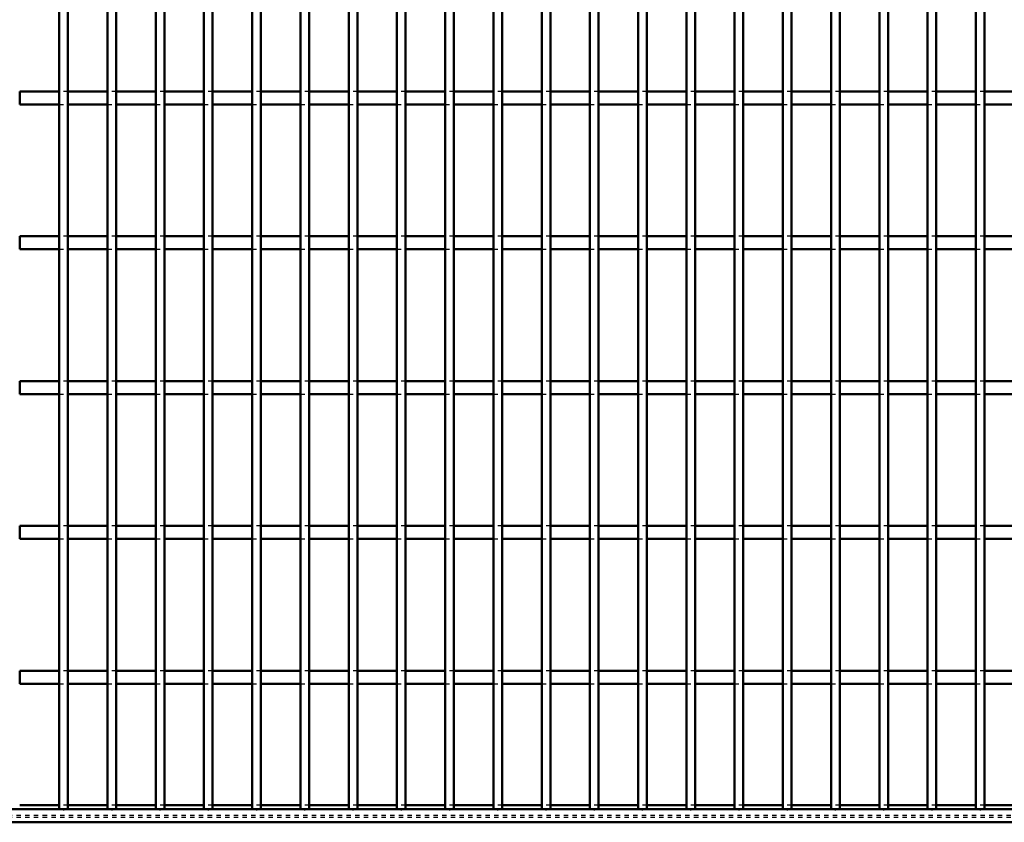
# Model space of a CAD drawing. Header units: millimetres. Extents: x -1015 to 606, y -500 to 954.
# Tile 4 of 36: x -432 to -206, y -500 to -315. Entities that reach past the tile are written whole.
import ezdxf

# ---------------------------------------------------------------- set-up
doc = ezdxf.new("R2010")
doc.units = ezdxf.units.MM
doc.linetypes.add('Dashed', pattern=[2, 1, -1])
for name, color, linetype, lineweight in [('2d ConnectionPoints', 7, 'Continuous', 50), ('AM_0', 7, 'Continuous', 50), ('AM_9', 6, 'Dashed', 25)]:
    doc.layers.add(name, color=color, linetype=linetype, lineweight=lineweight)

# ---------------------------------------------------------------- blocks, each defined once
blk = doc.blocks.new('2_1to2odh7hw5t4osg1f1c3cawn________0_in_LPPX423303311311120010003500_4')
at = {"layer": 'AM_0'}
for p, q in [((-423.18, -496.05), (-432.29, -496.05)), ((-412.07, -496.05), (-421.18, -496.05)), ((-400.96, -496.05), (-410.07, -496.05)), ((-389.85, -496.05), (-398.96, -496.05)), ((-378.74, -496.05), (-387.85, -496.05)), ((-367.63, -496.05), (-376.74, -496.05)), ((-356.52, -496.05), (-365.63, -496.05)), ((-345.41, -496.05), (-354.52, -496.05)), ((-334.3, -496.05), (-343.41, -496.05)), ((-323.19, -496.05), (-332.3, -496.05)), ((-312.08, -496.05), (-321.19, -496.05)), ((-300.97, -496.05), (-310.08, -496.05)), ((-289.86, -496.05), (-298.97, -496.05)), ((-278.75, -496.05), (-287.86, -496.05)), ((-267.64, -496.05), (-276.75, -496.05)), ((-256.53, -496.05), (-265.64, -496.05)), ((-245.42, -496.05), (-254.53, -496.05)), ((-234.31, -496.05), (-243.42, -496.05)), ((-223.2, -496.05), (-232.31, -496.05)), ((-212.09, -496.05), (-221.2, -496.05)), ((-200.98, -496.05), (-210.09, -496.05)), ((600, -497), (-600, -497)), ((600, -500), (-600, -500))]:
    blk.add_line(p, q, dxfattribs=at)
at = {"layer": 'AM_9'}
for p, q in [((-421.18, -496.05), (-423.18, -496.05)), ((-410.07, -496.05), (-412.07, -496.05)), ((-398.96, -496.05), (-400.96, -496.05)), ((-387.85, -496.05), (-389.85, -496.05)), ((-376.74, -496.05), (-378.74, -496.05)), ((-365.63, -496.05), (-367.63, -496.05)), ((-354.52, -496.05), (-356.52, -496.05)), ((-343.41, -496.05), (-345.41, -496.05)), ((-332.3, -496.05), (-334.3, -496.05)), ((-321.19, -496.05), (-323.19, -496.05)), ((-310.08, -496.05), (-312.08, -496.05)), ((-298.97, -496.05), (-300.97, -496.05)), ((-287.86, -496.05), (-289.86, -496.05)), ((-276.75, -496.05), (-278.75, -496.05)), ((-265.64, -496.05), (-267.64, -496.05)), ((-254.53, -496.05), (-256.53, -496.05)), ((-243.42, -496.05), (-245.42, -496.05)), ((-232.31, -496.05), (-234.31, -496.05)), ((-221.2, -496.05), (-223.2, -496.05)), ((-210.09, -496.05), (-212.09, -496.05)), ((600, -498.4), (-600, -498.4)), ((600, -498.92), (-600, -498.92))]:
    blk.add_line(p, q, dxfattribs=at)
blk = doc.blocks.new('18_gkff9iaokp7t6lh6vn9nsvjdc________0_in_LPPX423303311311120010003500_4')
at = {"layer": 'AM_0'}
for p, q in [((-423.18, -497), (-423.18, 497)), ((-421.18, -497), (-421.18, 497)), ((-421.18, -497), (-423.18, -497))]:
    blk.add_line(p, q, dxfattribs=at)
blk = doc.blocks.new('19_vale2hy1kw4pf6928zgkquzlm________0_in_LPPX423303311311120010003500_4')
at = {"layer": 'AM_0'}
for p, q in [((-412.07, -497), (-412.07, 497)), ((-410.07, -497), (-410.07, 497)), ((-410.07, -497), (-412.07, -497))]:
    blk.add_line(p, q, dxfattribs=at)
blk = doc.blocks.new('20_q8qjrjmlh3ianqilfniidfj9j________0_in_LPPX423303311311120010003500_4')
at = {"layer": 'AM_0'}
for p, q in [((-400.96, -497), (-400.96, 497)), ((-398.96, -497), (-398.96, 497)), ((-398.96, -497), (-400.96, -497))]:
    blk.add_line(p, q, dxfattribs=at)
blk = doc.blocks.new('21_83ketad7iljq0u1plc59ggtzk________0_in_LPPX423303311311120010003500_4')
at = {"layer": 'AM_0'}
for p, q in [((-389.85, -497), (-389.85, 497)), ((-387.85, -497), (-387.85, 497)), ((-387.85, -497), (-389.85, -497))]:
    blk.add_line(p, q, dxfattribs=at)
blk = doc.blocks.new('22_o0nsv4pbzj511ltl5552wdule________0_in_LPPX423303311311120010003500_4')
at = {"layer": 'AM_0'}
for p, q in [((-378.74, -497), (-378.74, 497)), ((-376.74, -497), (-376.74, 497)), ((-376.74, -497), (-378.74, -497))]:
    blk.add_line(p, q, dxfattribs=at)
blk = doc.blocks.new('23_jla7stscyb7k5xsvlspxjmy0l________0_in_LPPX423303311311120010003500_4')
at = {"layer": 'AM_0'}
for p, q in [((-367.63, -497), (-367.63, 497)), ((-365.63, -497), (-365.63, 497)), ((-365.63, -497), (-367.63, -497))]:
    blk.add_line(p, q, dxfattribs=at)
blk = doc.blocks.new('24_pdd7z7nayvk7rxkvbsldwirgd________0_in_LPPX423303311311120010003500_4')
at = {"layer": 'AM_0'}
for p, q in [((-356.52, -497), (-356.52, 497)), ((-354.52, -497), (-354.52, 497)), ((-354.52, -497), (-356.52, -497))]:
    blk.add_line(p, q, dxfattribs=at)
blk = doc.blocks.new('25_rbmdouocfgqthasv88air3p0m________0_in_LPPX423303311311120010003500_4')
at = {"layer": 'AM_0'}
for p, q in [((-345.41, -497), (-345.41, 497)), ((-343.41, -497), (-343.41, 497)), ((-343.41, -497), (-345.41, -497))]:
    blk.add_line(p, q, dxfattribs=at)
blk = doc.blocks.new('26_r6kegf2j057p496vntoj1lbtb________0_in_LPPX423303311311120010003500_4')
at = {"layer": 'AM_0'}
for p, q in [((-334.3, -497), (-334.3, 497)), ((-332.3, -497), (-332.3, 497)), ((-332.3, -497), (-334.3, -497))]:
    blk.add_line(p, q, dxfattribs=at)
blk = doc.blocks.new('27_lsgg14o3a92fe50jp1t6ltamo________0_in_LPPX423303311311120010003500_4')
at = {"layer": 'AM_0'}
for p, q in [((-323.19, -497), (-323.19, 497)), ((-321.19, -497), (-321.19, 497)), ((-321.19, -497), (-323.19, -497))]:
    blk.add_line(p, q, dxfattribs=at)
blk = doc.blocks.new('28_qkjzap28s90i5jpl956ykdtae________0_in_LPPX423303311311120010003500_4')
at = {"layer": 'AM_0'}
for p, q in [((-312.08, -497), (-312.08, 497)), ((-310.08, -497), (-310.08, 497)), ((-310.08, -497), (-312.08, -497))]:
    blk.add_line(p, q, dxfattribs=at)
blk = doc.blocks.new('29_vozcij2ujldiusefq0zq5wt3q________0_in_LPPX423303311311120010003500_4')
at = {"layer": 'AM_0'}
for p, q in [((-300.97, -497), (-300.97, 497)), ((-298.97, -497), (-298.97, 497)), ((-298.97, -497), (-300.97, -497))]:
    blk.add_line(p, q, dxfattribs=at)
blk = doc.blocks.new('30_she7hcji4ekckfnznv95n476t________0_in_LPPX423303311311120010003500_4')
at = {"layer": 'AM_0'}
for p, q in [((-289.86, -497), (-289.86, 497)), ((-287.86, -497), (-287.86, 497)), ((-287.86, -497), (-289.86, -497))]:
    blk.add_line(p, q, dxfattribs=at)
blk = doc.blocks.new('31_f71xngoyj4grjqipcarfsptdp________0_in_LPPX423303311311120010003500_4')
at = {"layer": 'AM_0'}
for p, q in [((-278.75, -497), (-278.75, 497)), ((-276.75, -497), (-276.75, 497)), ((-276.75, -497), (-278.75, -497))]:
    blk.add_line(p, q, dxfattribs=at)
blk = doc.blocks.new('32_ym17rnmzkr6dif13qw2n9a50r________0_in_LPPX423303311311120010003500_4')
at = {"layer": 'AM_0'}
for p, q in [((-267.64, -497), (-267.64, 497)), ((-265.64, -497), (-265.64, 497)), ((-265.64, -497), (-267.64, -497))]:
    blk.add_line(p, q, dxfattribs=at)
blk = doc.blocks.new('33_y8au8q506lfqlsgq92lhr0kjl________0_in_LPPX423303311311120010003500_4')
at = {"layer": 'AM_0'}
for p, q in [((-256.53, -497), (-256.53, 497)), ((-254.53, -497), (-254.53, 497)), ((-254.53, -497), (-256.53, -497))]:
    blk.add_line(p, q, dxfattribs=at)
blk = doc.blocks.new('34_37vbj9vvked28zoggw97wrnvb________0_in_LPPX423303311311120010003500_4')
at = {"layer": 'AM_0'}
for p, q in [((-245.42, -497), (-245.42, 497)), ((-243.42, -497), (-243.42, 497)), ((-243.42, -497), (-245.42, -497))]:
    blk.add_line(p, q, dxfattribs=at)
blk = doc.blocks.new('35_25cjamyddt56csdxe2tvkypif________0_in_LPPX423303311311120010003500_4')
at = {"layer": 'AM_0'}
for p, q in [((-234.31, -497), (-234.31, 497)), ((-232.31, -497), (-232.31, 497)), ((-232.31, -497), (-234.31, -497))]:
    blk.add_line(p, q, dxfattribs=at)
blk = doc.blocks.new('36_a89azoe3o000gn8dnzkv102md________0_in_LPPX423303311311120010003500_4')
at = {"layer": 'AM_0'}
for p, q in [((-223.2, -497), (-223.2, 497)), ((-221.2, -497), (-221.2, 497)), ((-221.2, -497), (-223.2, -497))]:
    blk.add_line(p, q, dxfattribs=at)
blk = doc.blocks.new('37_2hij9repbv5j5hf0ymozivuir________0_in_LPPX423303311311120010003500_4')
at = {"layer": 'AM_0'}
for p, q in [((-212.09, -497), (-212.09, 497)), ((-210.09, -497), (-210.09, 497)), ((-210.09, -497), (-212.09, -497))]:
    blk.add_line(p, q, dxfattribs=at)
blk = doc.blocks.new('111_8tal56c6dkho5vcspskhcoxeq________0_in_LPPX423303311311120010003500_4')
at = {"layer": 'AM_0'}
for p, q in [((-432.29, -468.12), (-432.29, -465.12)), ((-423.18, -465.12), (-432.29, -465.12)), ((-423.18, -465.12), (-423.18, -468.12)), ((-421.18, -468.12), (-421.18, -465.12)), ((-412.07, -465.12), (-421.18, -465.12)), ((-412.07, -465.12), (-412.07, -468.12)), ((-410.07, -468.12), (-410.07, -465.12)), ((-400.96, -465.12), (-410.07, -465.12)), ((-400.96, -465.12), (-400.96, -468.12)), ((-398.96, -468.12), (-398.96, -465.12)), ((-389.85, -465.12), (-398.96, -465.12)), ((-389.85, -465.12), (-389.85, -468.12)), ((-387.85, -468.12), (-387.85, -465.12)), ((-378.74, -465.12), (-387.85, -465.12)), ((-378.74, -465.12), (-378.74, -468.12)), ((-376.74, -468.12), (-376.74, -465.12)), ((-367.63, -465.12), (-376.74, -465.12)), ((-367.63, -465.12), (-367.63, -468.12)), ((-365.63, -468.12), (-365.63, -465.12)), ((-356.52, -465.12), (-365.63, -465.12)), ((-356.52, -465.12), (-356.52, -468.12)), ((-354.52, -468.12), (-354.52, -465.12)), ((-345.41, -465.12), (-354.52, -465.12)), ((-345.41, -465.12), (-345.41, -468.12)), ((-343.41, -468.12), (-343.41, -465.12)), ((-334.3, -465.12), (-343.41, -465.12)), ((-334.3, -465.12), (-334.3, -468.12)), ((-332.3, -468.12), (-332.3, -465.12)), ((-323.19, -465.12), (-332.3, -465.12)), ((-323.19, -465.12), (-323.19, -468.12)), ((-321.19, -468.12), (-321.19, -465.12)), ((-312.08, -465.12), (-321.19, -465.12)), ((-312.08, -465.12), (-312.08, -468.12)), ((-310.08, -468.12), (-310.08, -465.12)), ((-300.97, -465.12), (-310.08, -465.12)), ((-300.97, -465.12), (-300.97, -468.12)), ((-298.97, -468.12), (-298.97, -465.12)), ((-289.86, -465.12), (-298.97, -465.12)), ((-289.86, -465.12), (-289.86, -468.12)), ((-287.86, -468.12), (-287.86, -465.12)), ((-278.75, -465.12), (-287.86, -465.12)), ((-278.75, -465.12), (-278.75, -468.12)), ((-276.75, -468.12), (-276.75, -465.12)), ((-267.64, -465.12), (-276.75, -465.12)), ((-267.64, -465.12), (-267.64, -468.12)), ((-265.64, -468.12), (-265.64, -465.12)), ((-256.53, -465.12), (-265.64, -465.12)), ((-256.53, -465.12), (-256.53, -468.12)), ((-254.53, -468.12), (-254.53, -465.12)), ((-245.42, -465.12), (-254.53, -465.12)), ((-245.42, -465.12), (-245.42, -468.12)), ((-243.42, -468.12), (-243.42, -465.12)), ((-234.31, -465.12), (-243.42, -465.12)), ((-234.31, -465.12), (-234.31, -468.12)), ((-232.31, -468.12), (-232.31, -465.12)), ((-223.2, -465.12), (-232.31, -465.12)), ((-223.2, -465.12), (-223.2, -468.12)), ((-221.2, -468.12), (-221.2, -465.12)), ((-212.09, -465.12), (-221.2, -465.12)), ((-212.09, -465.12), (-212.09, -468.12)), ((-200.98, -465.12), (-210.09, -465.12)), ((-210.09, -468.12), (-210.09, -465.12)), ((-423.18, -468.12), (-432.29, -468.12)), ((-412.07, -468.12), (-421.18, -468.12)), ((-400.96, -468.12), (-410.07, -468.12)), ((-389.85, -468.12), (-398.96, -468.12)), ((-378.74, -468.12), (-387.85, -468.12)), ((-367.63, -468.12), (-376.74, -468.12)), ((-356.52, -468.12), (-365.63, -468.12)), ((-345.41, -468.12), (-354.52, -468.12)), ((-334.3, -468.12), (-343.41, -468.12)), ((-323.19, -468.12), (-332.3, -468.12)), ((-312.08, -468.12), (-321.19, -468.12)), ((-300.97, -468.12), (-310.08, -468.12)), ((-289.86, -468.12), (-298.97, -468.12)), ((-278.75, -468.12), (-287.86, -468.12)), ((-267.64, -468.12), (-276.75, -468.12)), ((-256.53, -468.12), (-265.64, -468.12)), ((-245.42, -468.12), (-254.53, -468.12)), ((-234.31, -468.12), (-243.42, -468.12)), ((-223.2, -468.12), (-232.31, -468.12)), ((-212.09, -468.12), (-221.2, -468.12)), ((-200.98, -468.12), (-210.09, -468.12))]:
    blk.add_line(p, q, dxfattribs=at)
at = {"layer": 'AM_9'}
for p, q in [((-421.18, -465.12), (-423.18, -465.12)), ((-410.07, -465.12), (-412.07, -465.12)), ((-398.96, -465.12), (-400.96, -465.12)), ((-387.85, -465.12), (-389.85, -465.12)), ((-376.74, -465.12), (-378.74, -465.12)), ((-365.63, -465.12), (-367.63, -465.12)), ((-354.52, -465.12), (-356.52, -465.12)), ((-343.41, -465.12), (-345.41, -465.12)), ((-332.3, -465.12), (-334.3, -465.12)), ((-321.19, -465.12), (-323.19, -465.12)), ((-310.08, -465.12), (-312.08, -465.12)), ((-298.97, -465.12), (-300.97, -465.12)), ((-287.86, -465.12), (-289.86, -465.12)), ((-276.75, -465.12), (-278.75, -465.12)), ((-265.64, -465.12), (-267.64, -465.12)), ((-254.53, -465.12), (-256.53, -465.12)), ((-243.42, -465.12), (-245.42, -465.12)), ((-232.31, -465.12), (-234.31, -465.12)), ((-221.2, -465.12), (-223.2, -465.12)), ((-210.09, -465.12), (-212.09, -465.12)), ((-423.18, -468.12), (-421.18, -468.12)), ((-412.07, -468.12), (-410.07, -468.12)), ((-400.96, -468.12), (-398.96, -468.12)), ((-389.85, -468.12), (-387.85, -468.12)), ((-378.74, -468.12), (-376.74, -468.12)), ((-367.63, -468.12), (-365.63, -468.12)), ((-356.52, -468.12), (-354.52, -468.12)), ((-345.41, -468.12), (-343.41, -468.12)), ((-334.3, -468.12), (-332.3, -468.12)), ((-323.19, -468.12), (-321.19, -468.12)), ((-312.08, -468.12), (-310.08, -468.12)), ((-300.97, -468.12), (-298.97, -468.12)), ((-289.86, -468.12), (-287.86, -468.12)), ((-278.75, -468.12), (-276.75, -468.12)), ((-267.64, -468.12), (-265.64, -468.12)), ((-256.53, -468.12), (-254.53, -468.12)), ((-245.42, -468.12), (-243.42, -468.12)), ((-234.31, -468.12), (-232.31, -468.12)), ((-223.2, -468.12), (-221.2, -468.12)), ((-212.09, -468.12), (-210.09, -468.12))]:
    blk.add_line(p, q, dxfattribs=at)
blk = doc.blocks.new('112_77bcqfdpj28yi1yk6ekc9t4mb________0_in_LPPX423303311311120010003500_4')
at = {"layer": 'AM_0'}
for p, q in [((-432.29, -434.79), (-432.29, -431.79)), ((-423.18, -431.79), (-432.29, -431.79)), ((-423.18, -431.79), (-423.18, -434.79)), ((-421.18, -434.79), (-421.18, -431.79)), ((-412.07, -431.79), (-421.18, -431.79)), ((-412.07, -431.79), (-412.07, -434.79)), ((-410.07, -434.79), (-410.07, -431.79)), ((-400.96, -431.79), (-410.07, -431.79)), ((-400.96, -431.79), (-400.96, -434.79)), ((-398.96, -434.79), (-398.96, -431.79)), ((-389.85, -431.79), (-398.96, -431.79)), ((-389.85, -431.79), (-389.85, -434.79)), ((-387.85, -434.79), (-387.85, -431.79)), ((-378.74, -431.79), (-387.85, -431.79)), ((-378.74, -431.79), (-378.74, -434.79)), ((-376.74, -434.79), (-376.74, -431.79)), ((-367.63, -431.79), (-376.74, -431.79)), ((-367.63, -431.79), (-367.63, -434.79)), ((-365.63, -434.79), (-365.63, -431.79)), ((-356.52, -431.79), (-365.63, -431.79)), ((-356.52, -431.79), (-356.52, -434.79)), ((-354.52, -434.79), (-354.52, -431.79)), ((-345.41, -431.79), (-354.52, -431.79)), ((-345.41, -431.79), (-345.41, -434.79)), ((-343.41, -434.79), (-343.41, -431.79)), ((-334.3, -431.79), (-343.41, -431.79)), ((-334.3, -431.79), (-334.3, -434.79)), ((-332.3, -434.79), (-332.3, -431.79)), ((-323.19, -431.79), (-332.3, -431.79)), ((-323.19, -431.79), (-323.19, -434.79)), ((-321.19, -434.79), (-321.19, -431.79)), ((-312.08, -431.79), (-321.19, -431.79)), ((-312.08, -431.79), (-312.08, -434.79)), ((-310.08, -434.79), (-310.08, -431.79)), ((-300.97, -431.79), (-310.08, -431.79)), ((-300.97, -431.79), (-300.97, -434.79)), ((-298.97, -434.79), (-298.97, -431.79)), ((-289.86, -431.79), (-298.97, -431.79)), ((-289.86, -431.79), (-289.86, -434.79)), ((-287.86, -434.79), (-287.86, -431.79)), ((-278.75, -431.79), (-287.86, -431.79)), ((-278.75, -431.79), (-278.75, -434.79)), ((-276.75, -434.79), (-276.75, -431.79)), ((-267.64, -431.79), (-276.75, -431.79)), ((-267.64, -431.79), (-267.64, -434.79)), ((-265.64, -434.79), (-265.64, -431.79)), ((-256.53, -431.79), (-265.64, -431.79)), ((-256.53, -431.79), (-256.53, -434.79)), ((-254.53, -434.79), (-254.53, -431.79)), ((-245.42, -431.79), (-254.53, -431.79)), ((-245.42, -431.79), (-245.42, -434.79)), ((-243.42, -434.79), (-243.42, -431.79)), ((-234.31, -431.79), (-243.42, -431.79)), ((-234.31, -431.79), (-234.31, -434.79)), ((-232.31, -434.79), (-232.31, -431.79)), ((-223.2, -431.79), (-232.31, -431.79)), ((-223.2, -431.79), (-223.2, -434.79)), ((-221.2, -434.79), (-221.2, -431.79)), ((-212.09, -431.79), (-221.2, -431.79)), ((-212.09, -431.79), (-212.09, -434.79)), ((-200.98, -431.79), (-210.09, -431.79)), ((-210.09, -434.79), (-210.09, -431.79)), ((-423.18, -434.79), (-432.29, -434.79)), ((-412.07, -434.79), (-421.18, -434.79)), ((-400.96, -434.79), (-410.07, -434.79)), ((-389.85, -434.79), (-398.96, -434.79)), ((-378.74, -434.79), (-387.85, -434.79)), ((-367.63, -434.79), (-376.74, -434.79)), ((-356.52, -434.79), (-365.63, -434.79)), ((-345.41, -434.79), (-354.52, -434.79)), ((-334.3, -434.79), (-343.41, -434.79)), ((-323.19, -434.79), (-332.3, -434.79)), ((-312.08, -434.79), (-321.19, -434.79)), ((-300.97, -434.79), (-310.08, -434.79)), ((-289.86, -434.79), (-298.97, -434.79)), ((-278.75, -434.79), (-287.86, -434.79)), ((-267.64, -434.79), (-276.75, -434.79)), ((-256.53, -434.79), (-265.64, -434.79)), ((-245.42, -434.79), (-254.53, -434.79)), ((-234.31, -434.79), (-243.42, -434.79)), ((-223.2, -434.79), (-232.31, -434.79)), ((-212.09, -434.79), (-221.2, -434.79)), ((-200.98, -434.79), (-210.09, -434.79))]:
    blk.add_line(p, q, dxfattribs=at)
at = {"layer": 'AM_9'}
for p, q in [((-421.18, -431.79), (-423.18, -431.79)), ((-410.07, -431.79), (-412.07, -431.79)), ((-398.96, -431.79), (-400.96, -431.79)), ((-387.85, -431.79), (-389.85, -431.79)), ((-376.74, -431.79), (-378.74, -431.79)), ((-365.63, -431.79), (-367.63, -431.79)), ((-354.52, -431.79), (-356.52, -431.79)), ((-343.41, -431.79), (-345.41, -431.79)), ((-332.3, -431.79), (-334.3, -431.79)), ((-321.19, -431.79), (-323.19, -431.79)), ((-310.08, -431.79), (-312.08, -431.79)), ((-298.97, -431.79), (-300.97, -431.79)), ((-287.86, -431.79), (-289.86, -431.79)), ((-276.75, -431.79), (-278.75, -431.79)), ((-265.64, -431.79), (-267.64, -431.79)), ((-254.53, -431.79), (-256.53, -431.79)), ((-243.42, -431.79), (-245.42, -431.79)), ((-232.31, -431.79), (-234.31, -431.79)), ((-221.2, -431.79), (-223.2, -431.79)), ((-210.09, -431.79), (-212.09, -431.79)), ((-423.18, -434.79), (-421.18, -434.79)), ((-412.07, -434.79), (-410.07, -434.79)), ((-400.96, -434.79), (-398.96, -434.79)), ((-389.85, -434.79), (-387.85, -434.79)), ((-378.74, -434.79), (-376.74, -434.79)), ((-367.63, -434.79), (-365.63, -434.79)), ((-356.52, -434.79), (-354.52, -434.79)), ((-345.41, -434.79), (-343.41, -434.79)), ((-334.3, -434.79), (-332.3, -434.79)), ((-323.19, -434.79), (-321.19, -434.79)), ((-312.08, -434.79), (-310.08, -434.79)), ((-300.97, -434.79), (-298.97, -434.79)), ((-289.86, -434.79), (-287.86, -434.79)), ((-278.75, -434.79), (-276.75, -434.79)), ((-267.64, -434.79), (-265.64, -434.79)), ((-256.53, -434.79), (-254.53, -434.79)), ((-245.42, -434.79), (-243.42, -434.79)), ((-234.31, -434.79), (-232.31, -434.79)), ((-223.2, -434.79), (-221.2, -434.79)), ((-212.09, -434.79), (-210.09, -434.79))]:
    blk.add_line(p, q, dxfattribs=at)
blk = doc.blocks.new('113_pio1fenvutm8c02g7lr0in0ch________0_in_LPPX423303311311120010003500_4')
at = {"layer": 'AM_0'}
for p, q in [((-432.29, -401.46), (-432.29, -398.46)), ((-423.18, -398.46), (-432.29, -398.46)), ((-423.18, -398.46), (-423.18, -401.46)), ((-421.18, -401.46), (-421.18, -398.46)), ((-412.07, -398.46), (-421.18, -398.46)), ((-412.07, -398.46), (-412.07, -401.46)), ((-410.07, -401.46), (-410.07, -398.46)), ((-400.96, -398.46), (-410.07, -398.46)), ((-400.96, -398.46), (-400.96, -401.46)), ((-398.96, -401.46), (-398.96, -398.46)), ((-389.85, -398.46), (-398.96, -398.46)), ((-389.85, -398.46), (-389.85, -401.46)), ((-387.85, -401.46), (-387.85, -398.46)), ((-378.74, -398.46), (-387.85, -398.46)), ((-378.74, -398.46), (-378.74, -401.46)), ((-376.74, -401.46), (-376.74, -398.46)), ((-367.63, -398.46), (-376.74, -398.46)), ((-367.63, -398.46), (-367.63, -401.46)), ((-365.63, -401.46), (-365.63, -398.46)), ((-356.52, -398.46), (-365.63, -398.46)), ((-356.52, -398.46), (-356.52, -401.46)), ((-354.52, -401.46), (-354.52, -398.46)), ((-345.41, -398.46), (-354.52, -398.46)), ((-345.41, -398.46), (-345.41, -401.46)), ((-343.41, -401.46), (-343.41, -398.46)), ((-334.3, -398.46), (-343.41, -398.46)), ((-334.3, -398.46), (-334.3, -401.46)), ((-332.3, -401.46), (-332.3, -398.46)), ((-323.19, -398.46), (-332.3, -398.46)), ((-323.19, -398.46), (-323.19, -401.46)), ((-321.19, -401.46), (-321.19, -398.46)), ((-312.08, -398.46), (-321.19, -398.46)), ((-312.08, -398.46), (-312.08, -401.46)), ((-310.08, -401.46), (-310.08, -398.46)), ((-300.97, -398.46), (-310.08, -398.46)), ((-300.97, -398.46), (-300.97, -401.46)), ((-298.97, -401.46), (-298.97, -398.46)), ((-289.86, -398.46), (-298.97, -398.46)), ((-289.86, -398.46), (-289.86, -401.46)), ((-287.86, -401.46), (-287.86, -398.46)), ((-278.75, -398.46), (-287.86, -398.46)), ((-278.75, -398.46), (-278.75, -401.46)), ((-276.75, -401.46), (-276.75, -398.46)), ((-267.64, -398.46), (-276.75, -398.46)), ((-267.64, -398.46), (-267.64, -401.46)), ((-265.64, -401.46), (-265.64, -398.46)), ((-256.53, -398.46), (-265.64, -398.46)), ((-256.53, -398.46), (-256.53, -401.46)), ((-254.53, -401.46), (-254.53, -398.46)), ((-245.42, -398.46), (-254.53, -398.46)), ((-245.42, -398.46), (-245.42, -401.46)), ((-243.42, -401.46), (-243.42, -398.46)), ((-234.31, -398.46), (-243.42, -398.46)), ((-234.31, -398.46), (-234.31, -401.46)), ((-232.31, -401.46), (-232.31, -398.46)), ((-223.2, -398.46), (-232.31, -398.46)), ((-223.2, -398.46), (-223.2, -401.46)), ((-221.2, -401.46), (-221.2, -398.46)), ((-212.09, -398.46), (-221.2, -398.46)), ((-212.09, -398.46), (-212.09, -401.46)), ((-200.98, -398.46), (-210.09, -398.46)), ((-210.09, -401.46), (-210.09, -398.46)), ((-423.18, -401.46), (-432.29, -401.46)), ((-412.07, -401.46), (-421.18, -401.46)), ((-400.96, -401.46), (-410.07, -401.46)), ((-389.85, -401.46), (-398.96, -401.46)), ((-378.74, -401.46), (-387.85, -401.46)), ((-367.63, -401.46), (-376.74, -401.46)), ((-356.52, -401.46), (-365.63, -401.46)), ((-345.41, -401.46), (-354.52, -401.46)), ((-334.3, -401.46), (-343.41, -401.46)), ((-323.19, -401.46), (-332.3, -401.46)), ((-312.08, -401.46), (-321.19, -401.46)), ((-300.97, -401.46), (-310.08, -401.46)), ((-289.86, -401.46), (-298.97, -401.46)), ((-278.75, -401.46), (-287.86, -401.46)), ((-267.64, -401.46), (-276.75, -401.46)), ((-256.53, -401.46), (-265.64, -401.46)), ((-245.42, -401.46), (-254.53, -401.46)), ((-234.31, -401.46), (-243.42, -401.46)), ((-223.2, -401.46), (-232.31, -401.46)), ((-212.09, -401.46), (-221.2, -401.46)), ((-200.98, -401.46), (-210.09, -401.46))]:
    blk.add_line(p, q, dxfattribs=at)
at = {"layer": 'AM_9'}
for p, q in [((-421.18, -398.46), (-423.18, -398.46)), ((-410.07, -398.46), (-412.07, -398.46)), ((-398.96, -398.46), (-400.96, -398.46)), ((-387.85, -398.46), (-389.85, -398.46)), ((-376.74, -398.46), (-378.74, -398.46)), ((-365.63, -398.46), (-367.63, -398.46)), ((-354.52, -398.46), (-356.52, -398.46)), ((-343.41, -398.46), (-345.41, -398.46)), ((-332.3, -398.46), (-334.3, -398.46)), ((-321.19, -398.46), (-323.19, -398.46)), ((-310.08, -398.46), (-312.08, -398.46)), ((-298.97, -398.46), (-300.97, -398.46)), ((-287.86, -398.46), (-289.86, -398.46)), ((-276.75, -398.46), (-278.75, -398.46)), ((-265.64, -398.46), (-267.64, -398.46)), ((-254.53, -398.46), (-256.53, -398.46)), ((-243.42, -398.46), (-245.42, -398.46)), ((-232.31, -398.46), (-234.31, -398.46)), ((-221.2, -398.46), (-223.2, -398.46)), ((-210.09, -398.46), (-212.09, -398.46)), ((-423.18, -401.46), (-421.18, -401.46)), ((-412.07, -401.46), (-410.07, -401.46)), ((-400.96, -401.46), (-398.96, -401.46)), ((-389.85, -401.46), (-387.85, -401.46)), ((-378.74, -401.46), (-376.74, -401.46)), ((-367.63, -401.46), (-365.63, -401.46)), ((-356.52, -401.46), (-354.52, -401.46)), ((-345.41, -401.46), (-343.41, -401.46)), ((-334.3, -401.46), (-332.3, -401.46)), ((-323.19, -401.46), (-321.19, -401.46)), ((-312.08, -401.46), (-310.08, -401.46)), ((-300.97, -401.46), (-298.97, -401.46)), ((-289.86, -401.46), (-287.86, -401.46)), ((-278.75, -401.46), (-276.75, -401.46)), ((-267.64, -401.46), (-265.64, -401.46)), ((-256.53, -401.46), (-254.53, -401.46)), ((-245.42, -401.46), (-243.42, -401.46)), ((-234.31, -401.46), (-232.31, -401.46)), ((-223.2, -401.46), (-221.2, -401.46)), ((-212.09, -401.46), (-210.09, -401.46))]:
    blk.add_line(p, q, dxfattribs=at)
blk = doc.blocks.new('114_kjimpq84waxq2ts3l2zpik4kn________0_in_LPPX423303311311120010003500_4')
at = {"layer": 'AM_0'}
for p, q in [((-432.29, -368.13), (-432.29, -365.13)), ((-423.18, -365.13), (-432.29, -365.13)), ((-423.18, -365.13), (-423.18, -368.13)), ((-421.18, -368.13), (-421.18, -365.13)), ((-412.07, -365.13), (-421.18, -365.13)), ((-412.07, -365.13), (-412.07, -368.13)), ((-410.07, -368.13), (-410.07, -365.13)), ((-400.96, -365.13), (-410.07, -365.13)), ((-400.96, -365.13), (-400.96, -368.13)), ((-398.96, -368.13), (-398.96, -365.13)), ((-389.85, -365.13), (-398.96, -365.13)), ((-389.85, -365.13), (-389.85, -368.13)), ((-387.85, -368.13), (-387.85, -365.13)), ((-378.74, -365.13), (-387.85, -365.13)), ((-378.74, -365.13), (-378.74, -368.13)), ((-376.74, -368.13), (-376.74, -365.13)), ((-367.63, -365.13), (-376.74, -365.13)), ((-367.63, -365.13), (-367.63, -368.13)), ((-365.63, -368.13), (-365.63, -365.13)), ((-356.52, -365.13), (-365.63, -365.13)), ((-356.52, -365.13), (-356.52, -368.13)), ((-354.52, -368.13), (-354.52, -365.13)), ((-345.41, -365.13), (-354.52, -365.13)), ((-345.41, -365.13), (-345.41, -368.13)), ((-343.41, -368.13), (-343.41, -365.13)), ((-334.3, -365.13), (-343.41, -365.13)), ((-334.3, -365.13), (-334.3, -368.13)), ((-332.3, -368.13), (-332.3, -365.13)), ((-323.19, -365.13), (-332.3, -365.13)), ((-323.19, -365.13), (-323.19, -368.13)), ((-321.19, -368.13), (-321.19, -365.13)), ((-312.08, -365.13), (-321.19, -365.13)), ((-312.08, -365.13), (-312.08, -368.13)), ((-310.08, -368.13), (-310.08, -365.13)), ((-300.97, -365.13), (-310.08, -365.13)), ((-300.97, -365.13), (-300.97, -368.13)), ((-298.97, -368.13), (-298.97, -365.13)), ((-289.86, -365.13), (-298.97, -365.13)), ((-289.86, -365.13), (-289.86, -368.13)), ((-287.86, -368.13), (-287.86, -365.13)), ((-278.75, -365.13), (-287.86, -365.13)), ((-278.75, -365.13), (-278.75, -368.13)), ((-276.75, -368.13), (-276.75, -365.13)), ((-267.64, -365.13), (-276.75, -365.13)), ((-267.64, -365.13), (-267.64, -368.13)), ((-265.64, -368.13), (-265.64, -365.13)), ((-256.53, -365.13), (-265.64, -365.13)), ((-256.53, -365.13), (-256.53, -368.13)), ((-254.53, -368.13), (-254.53, -365.13)), ((-245.42, -365.13), (-254.53, -365.13)), ((-245.42, -365.13), (-245.42, -368.13)), ((-243.42, -368.13), (-243.42, -365.13)), ((-234.31, -365.13), (-243.42, -365.13)), ((-234.31, -365.13), (-234.31, -368.13)), ((-232.31, -368.13), (-232.31, -365.13)), ((-223.2, -365.13), (-232.31, -365.13)), ((-223.2, -365.13), (-223.2, -368.13)), ((-221.2, -368.13), (-221.2, -365.13)), ((-212.09, -365.13), (-221.2, -365.13)), ((-212.09, -365.13), (-212.09, -368.13)), ((-200.98, -365.13), (-210.09, -365.13)), ((-210.09, -368.13), (-210.09, -365.13)), ((-423.18, -368.13), (-432.29, -368.13)), ((-412.07, -368.13), (-421.18, -368.13)), ((-400.96, -368.13), (-410.07, -368.13)), ((-389.85, -368.13), (-398.96, -368.13)), ((-378.74, -368.13), (-387.85, -368.13)), ((-367.63, -368.13), (-376.74, -368.13)), ((-356.52, -368.13), (-365.63, -368.13)), ((-345.41, -368.13), (-354.52, -368.13)), ((-334.3, -368.13), (-343.41, -368.13)), ((-323.19, -368.13), (-332.3, -368.13)), ((-312.08, -368.13), (-321.19, -368.13)), ((-300.97, -368.13), (-310.08, -368.13)), ((-289.86, -368.13), (-298.97, -368.13)), ((-278.75, -368.13), (-287.86, -368.13)), ((-267.64, -368.13), (-276.75, -368.13)), ((-256.53, -368.13), (-265.64, -368.13)), ((-245.42, -368.13), (-254.53, -368.13)), ((-234.31, -368.13), (-243.42, -368.13)), ((-223.2, -368.13), (-232.31, -368.13)), ((-212.09, -368.13), (-221.2, -368.13)), ((-200.98, -368.13), (-210.09, -368.13))]:
    blk.add_line(p, q, dxfattribs=at)
at = {"layer": 'AM_9'}
for p, q in [((-421.18, -365.13), (-423.18, -365.13)), ((-410.07, -365.13), (-412.07, -365.13)), ((-398.96, -365.13), (-400.96, -365.13)), ((-387.85, -365.13), (-389.85, -365.13)), ((-376.74, -365.13), (-378.74, -365.13)), ((-365.63, -365.13), (-367.63, -365.13)), ((-354.52, -365.13), (-356.52, -365.13)), ((-343.41, -365.13), (-345.41, -365.13)), ((-332.3, -365.13), (-334.3, -365.13)), ((-321.19, -365.13), (-323.19, -365.13)), ((-310.08, -365.13), (-312.08, -365.13)), ((-298.97, -365.13), (-300.97, -365.13)), ((-287.86, -365.13), (-289.86, -365.13)), ((-276.75, -365.13), (-278.75, -365.13)), ((-265.64, -365.13), (-267.64, -365.13)), ((-254.53, -365.13), (-256.53, -365.13)), ((-243.42, -365.13), (-245.42, -365.13)), ((-232.31, -365.13), (-234.31, -365.13)), ((-221.2, -365.13), (-223.2, -365.13)), ((-210.09, -365.13), (-212.09, -365.13)), ((-423.18, -368.13), (-421.18, -368.13)), ((-412.07, -368.13), (-410.07, -368.13)), ((-400.96, -368.13), (-398.96, -368.13)), ((-389.85, -368.13), (-387.85, -368.13)), ((-378.74, -368.13), (-376.74, -368.13)), ((-367.63, -368.13), (-365.63, -368.13)), ((-356.52, -368.13), (-354.52, -368.13)), ((-345.41, -368.13), (-343.41, -368.13)), ((-334.3, -368.13), (-332.3, -368.13)), ((-323.19, -368.13), (-321.19, -368.13)), ((-312.08, -368.13), (-310.08, -368.13)), ((-300.97, -368.13), (-298.97, -368.13)), ((-289.86, -368.13), (-287.86, -368.13)), ((-278.75, -368.13), (-276.75, -368.13)), ((-267.64, -368.13), (-265.64, -368.13)), ((-256.53, -368.13), (-254.53, -368.13)), ((-245.42, -368.13), (-243.42, -368.13)), ((-234.31, -368.13), (-232.31, -368.13)), ((-223.2, -368.13), (-221.2, -368.13)), ((-212.09, -368.13), (-210.09, -368.13))]:
    blk.add_line(p, q, dxfattribs=at)
blk = doc.blocks.new('115_o2k6fmx393wyibhwrznkr2rep________0_in_LPPX423303311311120010003500_4')
at = {"layer": 'AM_0'}
for p, q in [((-432.29, -334.8), (-432.29, -331.8)), ((-423.18, -331.8), (-432.29, -331.8)), ((-423.18, -331.8), (-423.18, -334.8)), ((-421.18, -334.8), (-421.18, -331.8)), ((-412.07, -331.8), (-421.18, -331.8)), ((-412.07, -331.8), (-412.07, -334.8)), ((-410.07, -334.8), (-410.07, -331.8)), ((-400.96, -331.8), (-410.07, -331.8)), ((-400.96, -331.8), (-400.96, -334.8)), ((-398.96, -334.8), (-398.96, -331.8)), ((-389.85, -331.8), (-398.96, -331.8)), ((-389.85, -331.8), (-389.85, -334.8)), ((-387.85, -334.8), (-387.85, -331.8)), ((-378.74, -331.8), (-387.85, -331.8)), ((-378.74, -331.8), (-378.74, -334.8)), ((-376.74, -334.8), (-376.74, -331.8)), ((-367.63, -331.8), (-376.74, -331.8)), ((-367.63, -331.8), (-367.63, -334.8)), ((-365.63, -334.8), (-365.63, -331.8)), ((-356.52, -331.8), (-365.63, -331.8)), ((-356.52, -331.8), (-356.52, -334.8)), ((-354.52, -334.8), (-354.52, -331.8)), ((-345.41, -331.8), (-354.52, -331.8)), ((-345.41, -331.8), (-345.41, -334.8)), ((-343.41, -334.8), (-343.41, -331.8)), ((-334.3, -331.8), (-343.41, -331.8)), ((-334.3, -331.8), (-334.3, -334.8)), ((-332.3, -334.8), (-332.3, -331.8)), ((-323.19, -331.8), (-332.3, -331.8)), ((-323.19, -331.8), (-323.19, -334.8)), ((-321.19, -334.8), (-321.19, -331.8)), ((-312.08, -331.8), (-321.19, -331.8)), ((-312.08, -331.8), (-312.08, -334.8)), ((-310.08, -334.8), (-310.08, -331.8)), ((-300.97, -331.8), (-310.08, -331.8)), ((-300.97, -331.8), (-300.97, -334.8)), ((-298.97, -334.8), (-298.97, -331.8)), ((-289.86, -331.8), (-298.97, -331.8)), ((-289.86, -331.8), (-289.86, -334.8)), ((-287.86, -334.8), (-287.86, -331.8)), ((-278.75, -331.8), (-287.86, -331.8)), ((-278.75, -331.8), (-278.75, -334.8)), ((-276.75, -334.8), (-276.75, -331.8)), ((-267.64, -331.8), (-276.75, -331.8)), ((-267.64, -331.8), (-267.64, -334.8)), ((-265.64, -334.8), (-265.64, -331.8)), ((-256.53, -331.8), (-265.64, -331.8)), ((-256.53, -331.8), (-256.53, -334.8)), ((-254.53, -334.8), (-254.53, -331.8)), ((-245.42, -331.8), (-254.53, -331.8)), ((-245.42, -331.8), (-245.42, -334.8)), ((-243.42, -334.8), (-243.42, -331.8)), ((-234.31, -331.8), (-243.42, -331.8)), ((-234.31, -331.8), (-234.31, -334.8)), ((-232.31, -334.8), (-232.31, -331.8)), ((-223.2, -331.8), (-232.31, -331.8)), ((-223.2, -331.8), (-223.2, -334.8)), ((-221.2, -334.8), (-221.2, -331.8)), ((-212.09, -331.8), (-221.2, -331.8)), ((-212.09, -331.8), (-212.09, -334.8)), ((-200.98, -331.8), (-210.09, -331.8)), ((-210.09, -334.8), (-210.09, -331.8)), ((-423.18, -334.8), (-432.29, -334.8)), ((-412.07, -334.8), (-421.18, -334.8)), ((-400.96, -334.8), (-410.07, -334.8)), ((-389.85, -334.8), (-398.96, -334.8)), ((-378.74, -334.8), (-387.85, -334.8)), ((-367.63, -334.8), (-376.74, -334.8)), ((-356.52, -334.8), (-365.63, -334.8)), ((-345.41, -334.8), (-354.52, -334.8)), ((-334.3, -334.8), (-343.41, -334.8)), ((-323.19, -334.8), (-332.3, -334.8)), ((-312.08, -334.8), (-321.19, -334.8)), ((-300.97, -334.8), (-310.08, -334.8)), ((-289.86, -334.8), (-298.97, -334.8)), ((-278.75, -334.8), (-287.86, -334.8)), ((-267.64, -334.8), (-276.75, -334.8)), ((-256.53, -334.8), (-265.64, -334.8)), ((-245.42, -334.8), (-254.53, -334.8)), ((-234.31, -334.8), (-243.42, -334.8)), ((-223.2, -334.8), (-232.31, -334.8)), ((-212.09, -334.8), (-221.2, -334.8)), ((-200.98, -334.8), (-210.09, -334.8))]:
    blk.add_line(p, q, dxfattribs=at)
at = {"layer": 'AM_9'}
for p, q in [((-421.18, -331.8), (-423.18, -331.8)), ((-410.07, -331.8), (-412.07, -331.8)), ((-398.96, -331.8), (-400.96, -331.8)), ((-387.85, -331.8), (-389.85, -331.8)), ((-376.74, -331.8), (-378.74, -331.8)), ((-365.63, -331.8), (-367.63, -331.8)), ((-354.52, -331.8), (-356.52, -331.8)), ((-343.41, -331.8), (-345.41, -331.8)), ((-332.3, -331.8), (-334.3, -331.8)), ((-321.19, -331.8), (-323.19, -331.8)), ((-310.08, -331.8), (-312.08, -331.8)), ((-298.97, -331.8), (-300.97, -331.8)), ((-287.86, -331.8), (-289.86, -331.8)), ((-276.75, -331.8), (-278.75, -331.8)), ((-265.64, -331.8), (-267.64, -331.8)), ((-254.53, -331.8), (-256.53, -331.8)), ((-243.42, -331.8), (-245.42, -331.8)), ((-232.31, -331.8), (-234.31, -331.8)), ((-221.2, -331.8), (-223.2, -331.8)), ((-210.09, -331.8), (-212.09, -331.8)), ((-423.18, -334.8), (-421.18, -334.8)), ((-412.07, -334.8), (-410.07, -334.8)), ((-400.96, -334.8), (-398.96, -334.8)), ((-389.85, -334.8), (-387.85, -334.8)), ((-378.74, -334.8), (-376.74, -334.8)), ((-367.63, -334.8), (-365.63, -334.8)), ((-356.52, -334.8), (-354.52, -334.8)), ((-345.41, -334.8), (-343.41, -334.8)), ((-334.3, -334.8), (-332.3, -334.8)), ((-323.19, -334.8), (-321.19, -334.8)), ((-312.08, -334.8), (-310.08, -334.8)), ((-300.97, -334.8), (-298.97, -334.8)), ((-289.86, -334.8), (-287.86, -334.8)), ((-278.75, -334.8), (-276.75, -334.8)), ((-267.64, -334.8), (-265.64, -334.8)), ((-256.53, -334.8), (-254.53, -334.8)), ((-245.42, -334.8), (-243.42, -334.8)), ((-234.31, -334.8), (-232.31, -334.8)), ((-223.2, -334.8), (-221.2, -334.8)), ((-212.09, -334.8), (-210.09, -334.8))]:
    blk.add_line(p, q, dxfattribs=at)

msp = doc.modelspace()

# ---------------------------------------------------------------- linework, layer by layer
at = {"layer": '2d ConnectionPoints'}
for p in [(-422.18, -497), (-411.07, -497), (-399.96, -497), (-388.85, -497), (-377.74, -497), (-366.63, -497), (-355.52, -497), (-344.41, -497), (-333.3, -497), (-322.19, -497), (-311.08, -497), (-299.97, -497), (-288.86, -497), (-277.75, -497), (-266.64, -497), (-255.53, -497), (-244.42, -497), (-233.31, -497), (-222.2, -497), (-211.09, -497)]:
    msp.add_point(p, dxfattribs=at)

# ---------------------------------------------------------------- block references
for name in ['18_gkff9iaokp7t6lh6vn9nsvjdc________0_in_LPPX423303311311120010003500_4', '19_vale2hy1kw4pf6928zgkquzlm________0_in_LPPX423303311311120010003500_4', '20_q8qjrjmlh3ianqilfniidfj9j________0_in_LPPX423303311311120010003500_4', '21_83ketad7iljq0u1plc59ggtzk________0_in_LPPX423303311311120010003500_4', '22_o0nsv4pbzj511ltl5552wdule________0_in_LPPX423303311311120010003500_4', '23_jla7stscyb7k5xsvlspxjmy0l________0_in_LPPX423303311311120010003500_4', '24_pdd7z7nayvk7rxkvbsldwirgd________0_in_LPPX423303311311120010003500_4', '25_rbmdouocfgqthasv88air3p0m________0_in_LPPX423303311311120010003500_4', '26_r6kegf2j057p496vntoj1lbtb________0_in_LPPX423303311311120010003500_4', '27_lsgg14o3a92fe50jp1t6ltamo________0_in_LPPX423303311311120010003500_4', '28_qkjzap28s90i5jpl956ykdtae________0_in_LPPX423303311311120010003500_4', '29_vozcij2ujldiusefq0zq5wt3q________0_in_LPPX423303311311120010003500_4', '30_she7hcji4ekckfnznv95n476t________0_in_LPPX423303311311120010003500_4', '31_f71xngoyj4grjqipcarfsptdp________0_in_LPPX423303311311120010003500_4', '32_ym17rnmzkr6dif13qw2n9a50r________0_in_LPPX423303311311120010003500_4', '33_y8au8q506lfqlsgq92lhr0kjl________0_in_LPPX423303311311120010003500_4', '34_37vbj9vvked28zoggw97wrnvb________0_in_LPPX423303311311120010003500_4', '35_25cjamyddt56csdxe2tvkypif________0_in_LPPX423303311311120010003500_4', '36_a89azoe3o000gn8dnzkv102md________0_in_LPPX423303311311120010003500_4', '37_2hij9repbv5j5hf0ymozivuir________0_in_LPPX423303311311120010003500_4', '115_o2k6fmx393wyibhwrznkr2rep________0_in_LPPX423303311311120010003500_4', '114_kjimpq84waxq2ts3l2zpik4kn________0_in_LPPX423303311311120010003500_4', '113_pio1fenvutm8c02g7lr0in0ch________0_in_LPPX423303311311120010003500_4', '112_77bcqfdpj28yi1yk6ekc9t4mb________0_in_LPPX423303311311120010003500_4', '111_8tal56c6dkho5vcspskhcoxeq________0_in_LPPX423303311311120010003500_4', '2_1to2odh7hw5t4osg1f1c3cawn________0_in_LPPX423303311311120010003500_4']:
    msp.add_blockref(name, (0, 0))

doc.saveas('drawing.dxf')
